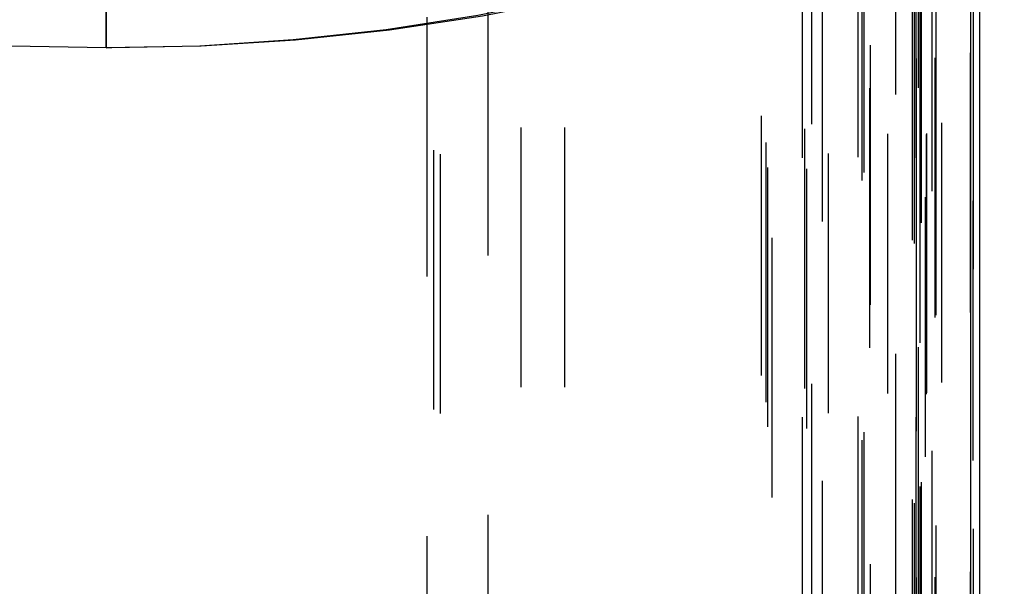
# Model space of a CAD drawing. Header units: inches. Extents: x 0 to 85, y 0 to 55.
# Tile 91 of 115: x 60.9 to 62.7, y 28.9 to 29.9. Entities that reach past the tile are written whole.
import ezdxf

# ---------------------------------------------------------------- set-up
doc = ezdxf.new("R2010")
doc.units = ezdxf.units.IN
doc.header["$LTSCALE"] = 4.675
doc.header["$MEASUREMENT"] = 0
doc.linetypes.add('HIDDEN', pattern=[0.2, 0.1, -0.1])
doc.layers.get('0').update_dxf_attribs({"linetype": 'CONTINUOUS'})
for name, color, linetype in [('_15875', 7, 'CONTINUOUS'), ('_25203', 7, 'CONTINUOUS'), ('_76191', 7, 'CONTINUOUS'), ('_99949', 7, 'CONTINUOUS'), ('DEFAULT_2', 8, 'HIDDEN')]:
    doc.layers.add(name, color=color, linetype=linetype)

msp = doc.modelspace()

# ---------------------------------------------------------------- linework, layer by layer
at = {"color": 7, "linetype": 'Continuous'}
for p, q in [((61.0654, 31.3777), (61.0654, 29.8747)), ((61.0654, 29.8747), (61.0759, 29.8749))]:
    msp.add_line(p, q, dxfattribs=at)
at = {"color": 6, "linetype": 'Continuous'}
msp.add_line((61.2366, 29.8777), (61.0654, 29.8747), dxfattribs=at)
msp.add_lwpolyline([(62.6845, 30.2352), (62.5379, 30.1674), (62.3869, 30.1064), (62.2314, 30.0521), (62.072, 30.0047), (61.9092, 29.9646), (61.7438, 29.9317), (61.5761, 29.9062), (61.4067, 29.8881), (61.2366, 29.8777)], dxfattribs=at)
at = {"layer": '_15875', "color": 7, "linetype": 'Continuous'}
msp.add_line((61.0654, 29.8747), (61.0654, 31.3776), dxfattribs=at)
msp.add_lwpolyline([(61.0654, 29.8747), (60.8942, 29.8777), (60.7241, 29.8881), (60.5547, 29.9062), (60.387, 29.9317), (60.2215, 29.9646), (60.0588, 30.0047), (59.8994, 30.0521), (59.7438, 30.1064), (59.5929, 30.1674), (59.4463, 30.2352)], dxfattribs=at)
at = {"layer": '_25203', "color": 8, "linetype": 'HIDDEN'}
for p, q in [((62.2465, 33.4919), (62.2465, 20.7856)), ((62.4433, 20.9967), (62.4433, 33.4919)), ((62.2662, 21.5846), (62.2662, 33.468)), ((62.2544, 33.444), (62.2544, 21.8498)), ((62.4418, 21.8544), (62.4418, 33.4436)), ((61.6441, 21.9824), (61.6441, 33.4321)), ((61.6559, 33.4303), (61.6559, 22.0023)), ((61.6677, 33.4231), (61.6677, 22.0819)), ((62.357, 22.0819), (62.357, 33.4231)), ((62.3672, 33.424), (62.3672, 22.0719)), ((62.3252, 20.8459), (62.3252, 33.2788)), ((62.3287, 20.7739), (62.3287, 33.0874)), ((62.4748, 20.8369), (62.4748, 33.0697)), ((62.529, 33.0751), (62.529, 20.9027)), ((62.5443, 20.8357), (62.5443, 33.0314)), ((62.5447, 20.838), (62.5447, 33.029)), ((62.337, 33.0094), (62.337, 20.8369)), ((62.2583, 20.7766), (62.2583, 32.949)), ((62.3203, 32.949), (62.3203, 20.7766)), ((62.4202, 32.9504), (62.4202, 21.1922)), ((62.525, 32.949), (62.525, 20.7766)), ((62.5264, 20.7688), (62.5264, 32.9568)), ((62.4285, 21.2205), (62.4285, 32.9273)), ((62.4315, 32.9223), (62.4315, 21.2255)), ((62.5424, 20.7229), (62.5424, 32.8954)), ((62.5538, 32.8887), (62.5538, 20.7162)), ((62.6284, 20.7162), (62.6284, 32.8887)), ((62.5186, 32.8009), (62.5186, 20.6284)), ((62.5221, 32.7945), (62.5221, 19.5685)), ((62.489, 19.5057), (62.489, 31.6782))]:
    msp.add_line(p, q, dxfattribs=at)
at = {"layer": '_25203', "color": 7, "linetype": 'Continuous'}
for p, q in [((62.6236, 30.2071), (62.6236, 20.6366)), ((62.6402, 20.649), (62.6402, 30.2147))]:
    msp.add_line(p, q, dxfattribs=at)
at = {"layer": '_76191', "color": 8, "linetype": 'HIDDEN'}
for p, q in [((62.6236, 22.8531), (62.6236, 32.8745)), ((62.526, 22.8428), (62.526, 32.8642)), ((62.6402, 21.8008), (62.6402, 32.8431)), ((62.5615, 21.9133), (62.5615, 32.7996)), ((62.5599, 21.9088), (62.5599, 31.9302)), ((62.5348, 31.8969), (62.5348, 21.8755)), ((62.5321, 31.8894), (62.5321, 21.8679)), ((62.5331, 21.8633), (62.5331, 31.8847)), ((62.5608, 31.8194), (62.5608, 21.798)), ((62.572, 21.7918), (62.572, 31.8132)), ((62.6284, 31.8132), (62.6284, 21.7918))]:
    msp.add_line(p, q, dxfattribs=at)
at = {"layer": '_99949', "color": 8, "linetype": 'HIDDEN'}
for p, q in [((61.8134, 18.9784), (61.8134, 31.5642)), ((61.8922, 18.9784), (61.8922, 31.5642)), ((61.7544, 19.2156), (61.7544, 30.588))]:
    msp.add_line(p, q, dxfattribs=at)
at = {"layer": 'DEFAULT_2', "color": 8, "linetype": 'HIDDEN'}
msp.add_lwpolyline([(61.0759, 29.8749), (61.2343, 29.8784), (61.4027, 29.8895), (61.57, 29.9079), (61.7356, 29.9337), (61.899, 29.9667), (62.0597, 30.0068), (62.2171, 30.0538), (62.3708, 30.1077), (62.5202, 30.1683), (62.6648, 30.2352)], dxfattribs=at)

doc.saveas('drawing.dxf')
